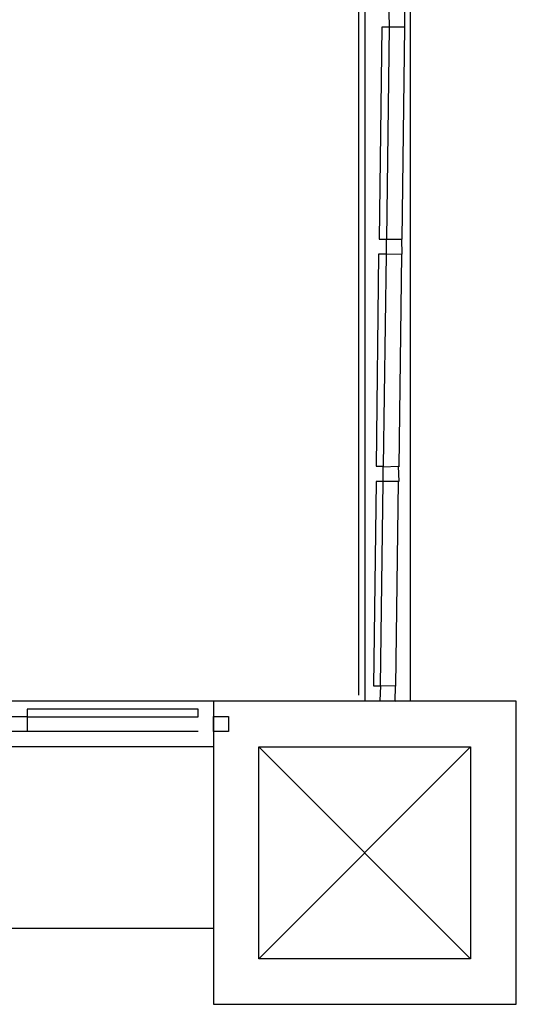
# Model space of a CAD drawing. Header units: millimetres. Extents: x 335 to 739279, y -1 to 84.
# Tile 227 of 244: x 418.79 to 420.96, y 21.18 to 25.49. Entities that reach past the tile are written whole.
import ezdxf

# ---------------------------------------------------------------- set-up
doc = ezdxf.new("R2010")
doc.units = ezdxf.units.MM
doc.header["$MEASUREMENT"] = 0

msp = doc.modelspace()

# ---------------------------------------------------------------- linework, layer by layer
at = {"color": 7}
for p, q in [((420.2738, 22.5369), (420.2738, 32.9249)), ((420.3008, 22.5099), (420.3008, 29.6079)), ((420.4978, 27.3409), (420.4978, 22.5099)), ((420.4078, 25.4619), (420.4058, 25.5269)), ((420.4738, 25.5299), (420.4738, 25.4619)), ((420.3738, 25.4619), (420.3618, 24.5339)), ((420.4078, 25.4619), (420.3738, 25.4619)), ((420.3958, 24.5339), (420.4078, 25.4619)), ((420.4738, 25.4619), (420.4078, 25.4619)), ((420.4738, 25.4619), (420.4608, 24.5339)), ((420.3618, 24.5339), (420.3958, 24.5339)), ((420.3938, 24.4659), (420.3938, 24.5339)), ((420.3938, 24.5339), (420.4598, 24.5339)), ((420.4598, 24.5339), (420.4608, 24.4679)), ((420.3598, 24.4679), (420.3488, 23.5399)), ((420.3938, 24.4679), (420.3598, 24.4679)), ((420.3808, 23.5399), (420.3938, 24.4679)), ((420.4608, 24.4679), (420.3938, 24.4659)), ((420.4598, 24.4659), (420.4478, 23.5369)), ((420.3488, 23.5399), (420.3808, 23.5399)), ((420.3798, 23.5369), (420.4448, 23.5399)), ((420.3798, 23.4719), (420.3798, 23.5369)), ((420.4448, 23.5399), (420.4478, 23.4719)), ((420.3488, 23.4719), (420.3368, 22.5769)), ((420.3798, 23.4719), (420.3488, 23.4719)), ((420.3678, 22.5769), (420.3798, 23.4719)), ((420.4478, 23.4719), (420.3798, 23.4719)), ((420.4448, 23.4719), (420.4338, 22.5759)), ((420.3368, 22.5769), (420.3678, 22.5769)), ((420.3678, 22.5769), (420.3648, 22.5119)), ((420.4338, 22.5759), (420.3678, 22.5769)), ((420.4328, 22.5099), (420.4338, 22.5759)), ((419.6368, 22.5099), (413.2808, 22.5099)), ((419.6368, 22.5099), (419.6368, 21.1829)), ((420.9628, 22.5099), (419.6368, 22.5099)), ((420.3648, 22.5119), (420.4328, 22.5099)), ((420.9628, 21.1829), (420.9628, 22.5099)), ((419.5688, 22.4759), (418.8208, 22.4759)), ((418.8208, 22.4759), (418.8208, 22.4419)), ((419.5688, 22.4419), (419.5688, 22.4759)), ((418.7548, 22.4439), (418.8208, 22.4439)), ((418.8208, 22.4439), (418.8208, 22.3779)), ((418.8208, 22.4419), (419.5688, 22.4419)), ((419.6368, 22.3779), (419.6368, 22.4439)), ((419.6368, 22.4439), (419.7018, 22.4439)), ((419.7018, 22.4439), (419.7018, 22.3779)), ((418.8208, 22.3779), (418.7548, 22.3779)), ((419.5688, 22.3779), (418.8208, 22.3779)), ((419.7018, 22.3779), (419.6368, 22.3779)), ((419.6368, 22.3109), (413.2808, 22.3109)), ((419.8348, 21.3819), (419.8348, 22.3109)), ((419.8348, 22.3109), (420.7628, 22.3109)), ((419.8348, 21.3819), (420.7628, 22.3109)), ((419.8348, 22.3109), (420.7628, 21.3819)), ((420.7628, 22.3109), (420.7628, 21.3819)), ((419.6368, 21.5149), (413.2808, 21.5149)), ((420.7628, 21.3819), (419.8348, 21.3819)), ((419.6368, 21.1829), (420.9628, 21.1829))]:
    msp.add_line(p, q, dxfattribs=at)

doc.saveas('drawing.dxf')
